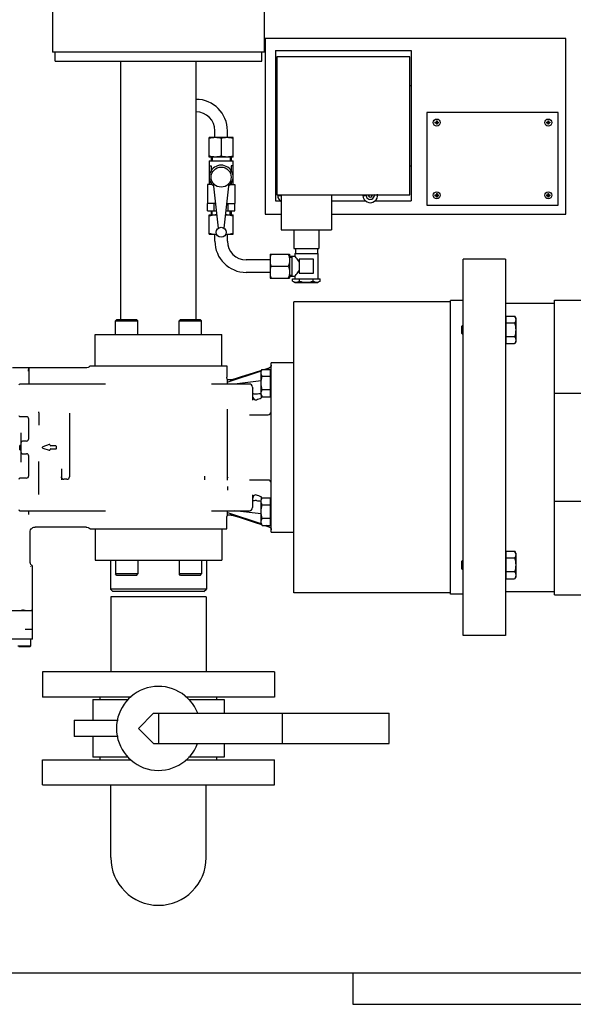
# Model space of a CAD drawing. Header units: millimetres. Extents: x 0 to 1189, y 0 to 841.
# Tile 146 of 147: x 931 to 948, y 218 to 249. Entities that reach past the tile are written whole.
import ezdxf

# ---------------------------------------------------------------- set-up
doc = ezdxf.new("R2010")
doc.units = ezdxf.units.MM
doc.header["$LTSCALE"] = 65.395
for name, color, linetype in [('0006_713500_32_SIMPLE_D_PBL287', 7, 'CONTINUOUS'), ('0006_949708_15_SIMPLE_X_PBL290', 7, 'CONTINUOUS'), ('25007_153200_29_ABL273', 7, 'CONTINUOUS'), ('25007_153200_29_T1_PBL276', 7, 'CONTINUOUS'), ('25007_153200_31_ABL310', 7, 'CONTINUOUS'), ('25007_153200_31_T1_PBL465', 7, 'CONTINUOUS'), ('25007_153200_76_ABL270', 7, 'CONTINUOUS'), ('25007_153200_76_T1_PBL2736', 7, 'CONTINUOUS'), ('25067_153000_16_T2_PBL286', 7, 'CONTINUOUS'), ('25067_153000_16_T3_PBL467', 7, 'CONTINUOUS'), ('ARI_ZESA_DN65_PN16_NBR_PBL272', 7, 'CONTINUOUS'), ('BOGEN-S-2D-90-76_1X2_9_PBL464', 7, 'CONTINUOUS'), ('D128-6_PBL291', 7, 'CONTINUOUS'), ('D128-6_PBL292', 7, 'CONTINUOUS'), ('D3870-A2-L-10_PBL285', 7, 'CONTINUOUS'), ('D3870-A2-L-10_PBL288', 7, 'CONTINUOUS'), ('D3870-A2-L-10_PBL296', 7, 'CONTINUOUS'), ('D7516-AE-M3X8-H_PBL277', 7, 'CONTINUOUS'), ('D7516-AE-M3X8-H_PBL278', 7, 'CONTINUOUS'), ('D7516-AE-M3X8-H_PBL279', 7, 'CONTINUOUS'), ('D7516-AE-M3X8-H_PBL280', 7, 'CONTINUOUS'), ('KUGELHAHN_10-0_PBL289', 7, 'CONTINUOUS'), ('links_2_VBL265', 7, 'CONTINUOUS'), ('SVH10LR_PBL284', 7, 'CONTINUOUS')]:
    doc.layers.add(name, color=color, linetype=linetype)

# ---------------------------------------------------------------- blocks, each defined once
blk = doc.blocks.new('8M25C_GENSET_STD_GRUNDRAHMEN_T1_PBL267', base_point=(920, 233.6))
at = {"layer": '8M25C_GENSET_STD_GRUNDRAHMEN_T1_PBL267', "color": 7, "linetype": 'CONTINUOUS'}
for p, q in [((948, 248.4), (938.4, 248.4)), ((938.4, 248.4), (938.4, 242.8)), ((948, 242.8), (948, 248.4)), ((938.4, 242.8), (938.92, 242.8)), ((940.52, 242.8), (948, 242.8)), ((882, 218.6), (958, 218.6)), ((941.2, 218.6), (941.2, 217.6)), ((941.2, 217.6), (958, 217.6))]:
    blk.add_line(p, q, dxfattribs=at)
blk = doc.blocks.new('8M25C_GENSET_STD_GRUNDRAHMEN_ABL266', base_point=(920, 263.08))
at = {"layer": '8M25C_GENSET_STD_GRUNDRAHMEN_T1_PBL267'}
blk.add_blockref('8M25C_GENSET_STD_GRUNDRAHMEN_T1_PBL267', (920, 233.6), dxfattribs=at)
blk = doc.blocks.new('EN1092-1-01A-DN65_PN16-77_5_PBL271', base_point=(935, 225))
at = {"layer": 'EN1092-1-01A-DN65_PN16-77_5_PBL271', "color": 7, "linetype": 'CONTINUOUS'}
for p, q in [((931.3, 225.4), (934.129, 225.4)), ((931.3, 224.6), (931.3, 225.4)), ((935.877, 225.4), (938.7, 225.4)), ((938.7, 224.6), (938.7, 225.4)), ((931.3, 224.6), (938.7, 224.6))]:
    blk.add_line(p, q, dxfattribs=at)
blk = doc.blocks.new('BOGEN-S-2D-90-76_1X2_9_PBL464', base_point=(935, 223.44))
at = {"layer": 'BOGEN-S-2D-90-76_1X2_9_PBL464', "color": 7, "linetype": 'CONTINUOUS'}
for p, q in [((933.478, 222.28), (933.478, 224.6)), ((936.522, 222.28), (936.522, 224.6))]:
    blk.add_line(p, q, dxfattribs=at)
blk.add_arc((935, 222.28), 1.522, 180, 360, dxfattribs=at)
blk = doc.blocks.new('25007_153200_76_T1_PBL2736', base_point=(935, 223.041))
at = {"layer": '25007_153200_76_T1_PBL2736', "color": 7, "linetype": 'CONTINUOUS'}
blk.add_arc((935, 222.28), 1.522, 180, 360, dxfattribs=at)
blk = doc.blocks.new('25007_153200_76_ABL270', base_point=(935, 223.84))
at = {"layer": '25007_153200_76_T1_PBL2736'}
blk.add_blockref('25007_153200_76_T1_PBL2736', (935, 223.041), dxfattribs=at)
at = {"layer": 'BOGEN-S-2D-90-76_1X2_9_PBL464'}
blk.add_blockref('BOGEN-S-2D-90-76_1X2_9_PBL464', (935, 223.44), dxfattribs=at)
at = {"layer": 'EN1092-1-01A-DN65_PN16-77_5_PBL271'}
blk.add_blockref('EN1092-1-01A-DN65_PN16-77_5_PBL271', (935, 225), dxfattribs=at)
blk = doc.blocks.new('ARI_ZESA_DN65_PN16_NBR_PBL272', base_point=(937.335, 226.4))
at = {"layer": 'ARI_ZESA_DN65_PN16_NBR_PBL272', "color": 7, "linetype": 'CONTINUOUS'}
for p, q in [((933.14, 227.32), (933.14, 227.4)), ((936.86, 227.32), (936.86, 227.4)), ((932.9, 227.32), (934.04, 227.32)), ((932.9, 227.32), (932.9, 226.66)), ((935.964, 227.32), (937.1, 227.32)), ((937.1, 227.32), (937.1, 226.88)), ((934.84, 226.88), (934.36, 226.4)), ((934.84, 226.88), (942.36, 226.88)), ((935, 226.88), (935, 225.92)), ((938.96, 225.92), (938.96, 226.88)), ((942.36, 225.92), (942.36, 226.88)), ((932.309, 226.66), (933.713, 226.66)), ((932.309, 226.66), (932.309, 226.14)), ((934.36, 226.4), (934.84, 225.92)), ((933.711, 226.14), (932.309, 226.14)), ((932.9, 226.14), (932.9, 225.48)), ((934.84, 225.92), (942.36, 225.92)), ((937.1, 225.92), (937.1, 225.48)), ((934.036, 225.48), (932.9, 225.48)), ((933.14, 225.4), (933.14, 225.48)), ((937.1, 225.48), (935.96, 225.48)), ((936.86, 225.4), (936.86, 225.48))]:
    blk.add_line(p, q, dxfattribs=at)
blk.add_arc((935, 226.4), 1.34, 21.0103, 338.9254, dxfattribs=at)
blk = doc.blocks.new('EN1092-1-01A-DN65_PN16-77_5_PBL274', base_point=(935, 227.8))
at = {"layer": 'EN1092-1-01A-DN65_PN16-77_5_PBL274', "color": 7, "linetype": 'CONTINUOUS'}
for p, q in [((938.7, 228.2), (931.3, 228.2)), ((931.3, 228.2), (931.3, 227.4)), ((938.7, 228.2), (938.7, 227.4)), ((934.123, 227.4), (931.3, 227.4)), ((938.7, 227.4), (935.871, 227.4))]:
    blk.add_line(p, q, dxfattribs=at)
blk = doc.blocks.new('25007_153200_29_T1_PBL276', base_point=(935, 229.4))
at = {"layer": '25007_153200_29_T1_PBL276', "color": 7, "linetype": 'CONTINUOUS'}
for p, q in [((936.522, 230.6), (933.478, 230.6)), ((933.478, 230.6), (933.478, 228.2)), ((936.522, 230.6), (936.522, 228.2))]:
    blk.add_line(p, q, dxfattribs=at)
blk = doc.blocks.new('25007_153200_29_ABL273', base_point=(935, 229))
at = {"layer": '25007_153200_29_T1_PBL276'}
blk.add_blockref('25007_153200_29_T1_PBL276', (935, 229.4), dxfattribs=at)
at = {"layer": 'EN1092-1-01A-DN65_PN16-77_5_PBL274'}
blk.add_blockref('EN1092-1-01A-DN65_PN16-77_5_PBL274', (935, 227.8), dxfattribs=at)
blk = doc.blocks.new('PUMPENAGGRR45_125_160_FL-Z-DB50_PBL275', base_point=(943.74, 234.97))
at = {"layer": 'PUMPENAGGRR45_125_160_FL-Z-DB50_PBL275', "color": 7, "linetype": 'CONTINUOUS'}
for p, q in [((946.08, 241.36), (944.72, 241.36)), ((944.72, 229.36), (944.72, 241.36)), ((946.08, 241.36), (946.08, 229.36)), ((944.32, 240), (939.32, 240)), ((939.32, 230.72), (939.32, 240)), ((944.72, 240.04), (944.32, 240.04)), ((944.32, 230.68), (944.32, 240.04)), ((946.08, 239.96), (947.64, 239.96)), ((947.64, 240.06), (958.52, 240.06)), ((947.64, 230.66), (947.64, 240.06)), ((933.672, 239.44), (933.624, 239.392)), ((933.624, 239.392), (934.344, 239.392)), ((933.624, 238.96), (933.624, 239.392)), ((933.672, 239.44), (934.296, 239.44)), ((934.296, 239.44), (934.344, 239.392)), ((934.344, 238.96), (934.344, 239.392)), ((935.704, 239.44), (935.656, 239.392)), ((935.656, 239.392), (936.376, 239.392)), ((935.656, 238.96), (935.656, 239.392)), ((935.704, 239.44), (936.328, 239.44)), ((936.328, 239.44), (936.376, 239.392)), ((936.376, 238.96), (936.376, 239.392)), ((946.096, 239.488), (946.08, 239.488)), ((946.096, 239.546), (946.366, 239.546)), ((946.096, 238.669), (946.096, 239.546)), ((946.366, 239.327), (946.096, 239.327)), ((946.4, 239.488), (946.366, 239.546)), ((946.4, 239.488), (946.4, 238.728)), ((932.98, 238.96), (937.02, 238.96)), ((932.98, 237.96), (932.98, 238.96)), ((937.02, 237.96), (937.02, 238.96)), ((944.68, 239.228), (944.72, 239.268)), ((944.68, 238.988), (944.68, 239.228)), ((944.68, 238.988), (944.72, 238.948)), ((946.096, 238.728), (946.08, 238.728)), ((946.366, 238.888), (946.096, 238.888)), ((946.096, 238.669), (946.366, 238.669)), ((946.4, 238.728), (946.366, 238.669)), ((939.32, 238.06), (938.596, 238.06)), ((938.596, 232.66), (938.596, 238.06)), ((932.695, 237.9), (930.34, 237.9)), ((930.86, 237.811), (930.86, 237.38)), ((932.82, 237.96), (937.18, 237.96)), ((937.18, 237.96), (937.18, 237.597)), ((938.277, 237.793), (937.215, 237.444)), ((938.276, 237.791), (938.31, 237.849)), ((938.276, 237.031), (938.276, 237.791)), ((938.31, 237.849), (938.58, 237.849)), ((938.526, 237.89), (938.398, 237.849)), ((938.527, 237.875), (938.45, 237.849)), ((938.58, 236.972), (938.58, 237.849)), ((938.58, 237.791), (938.596, 237.791)), ((937.32, 237.52), (937.2, 237.52)), ((937.2, 237.38), (937.2, 237.52)), ((937.612, 237.6), (937.28, 237.496)), ((938.276, 237.483), (937.429, 237.38)), ((938.31, 237.63), (938.58, 237.63)), ((933.311, 237.38), (930.58, 237.38)), ((937.9, 237.38), (936.689, 237.38)), ((938, 237.28), (938, 236.868)), ((938.01, 237.243), (938, 237.244)), ((938.001, 237.242), (938, 237.243)), ((938.001, 237.242), (938.001, 237.242)), ((938.022, 237.245), (938.01, 237.243)), ((938.022, 237.245), (938.022, 237.245)), ((938.58, 237.191), (938.31, 237.191)), ((951.08, 237.08), (947.64, 237.08)), ((938.276, 237.031), (938.31, 236.972)), ((938.28, 237.024), (938.28, 236.939)), ((938.31, 236.972), (938.58, 236.972)), ((938.58, 237.031), (938.596, 237.031)), ((931.18, 236.481), (931.18, 236.492)), ((931.18, 236.458), (931.18, 236.481)), ((931.18, 236.458), (931.18, 236.066)), ((932.16, 236.452), (932.16, 234.424)), ((937.2, 234.316), (937.2, 236.584)), ((930.78, 236.34), (930.58, 236.34)), ((930.86, 235.64), (930.86, 236.281)), ((937.904, 236.4), (938.496, 236.4)), ((930.62, 234.892), (930.62, 235.829)), ((930.789, 235.56), (930.66, 235.56)), ((930.616, 235.42), (930.58, 235.42)), ((930.58, 235.28), (930.58, 235.42)), ((930.58, 235.28), (930.616, 235.28)), ((931.513, 235.45), (931.313, 235.379)), ((931.313, 235.341), (931.513, 235.27)), ((931.54, 235.43), (931.54, 235.432)), ((931.54, 235.288), (931.54, 235.29)), ((931.72, 235.41), (931.56, 235.41)), ((931.56, 235.31), (931.72, 235.31)), ((931.74, 235.36), (931.74, 235.39)), ((931.74, 235.33), (931.74, 235.36)), ((930.66, 235.16), (930.789, 235.16)), ((930.86, 234.439), (930.86, 235.08)), ((931.18, 233.86), (931.18, 234.91)), ((931.9, 234.679), (931.9, 234.322)), ((930.78, 234.38), (930.58, 234.38)), ((932.08, 234.344), (931.98, 234.344)), ((936.48, 234.322), (936.48, 234.438)), ((938.496, 234.32), (937.904, 234.32)), ((937.2, 234.116), (937.2, 233.999)), ((938, 233.852), (938, 233.44)), ((938.276, 233.689), (938.31, 233.748)), ((938.276, 232.929), (938.276, 233.689)), ((938.28, 233.781), (938.28, 233.696)), ((938.31, 233.748), (938.58, 233.748)), ((938.58, 232.871), (938.58, 233.748)), ((938.58, 233.689), (938.596, 233.689)), ((951.08, 233.64), (947.64, 233.64)), ((930.58, 233.34), (933.311, 233.34)), ((930.86, 233.223), (930.86, 233.34)), ((936.689, 233.34), (937.9, 233.34)), ((937.2, 233.2), (937.2, 233.34)), ((938.276, 233.237), (937.429, 233.34)), ((938, 233.477), (938.001, 233.478)), ((938.001, 233.478), (938.001, 233.478)), ((938.022, 233.475), (938.022, 233.475)), ((938.31, 233.529), (938.58, 233.529)), ((937.18, 232.76), (937.18, 233.123)), ((937.32, 233.2), (937.2, 233.2)), ((938.277, 232.927), (937.215, 233.276)), ((938.58, 233.09), (938.31, 233.09)), ((932.695, 232.82), (931.06, 232.82)), ((932.82, 232.76), (937.18, 232.76)), ((932.98, 232.76), (932.98, 231.76)), ((937.02, 232.76), (937.02, 231.76)), ((938.276, 232.929), (938.31, 232.871)), ((938.31, 232.871), (938.58, 232.871)), ((938.398, 232.871), (938.526, 232.83)), ((938.527, 232.845), (938.45, 232.871)), ((938.58, 232.929), (938.596, 232.929)), ((938.592, 232.763), (938.596, 232.734)), ((930.9, 231.68), (930.9, 232.66)), ((938.596, 232.66), (939.32, 232.66)), ((946.096, 232.051), (946.366, 232.051)), ((946.096, 231.174), (946.096, 232.051)), ((946.4, 231.992), (946.366, 232.051)), ((932.98, 231.76), (937.02, 231.76)), ((933.468, 231.76), (933.468, 230.84)), ((933.624, 231.76), (933.624, 231.328)), ((934.344, 231.76), (934.344, 231.328)), ((935.656, 231.76), (935.656, 231.328)), ((936.376, 231.76), (936.376, 231.328)), ((936.532, 231.76), (936.532, 230.84)), ((944.68, 231.732), (944.72, 231.772)), ((944.68, 231.492), (944.68, 231.732)), ((946.096, 231.992), (946.08, 231.992)), ((946.366, 231.832), (946.096, 231.832)), ((946.4, 231.992), (946.4, 231.232)), ((930.98, 229.24), (930.98, 231.567)), ((944.68, 231.492), (944.72, 231.452)), ((934.344, 231.328), (933.624, 231.328)), ((933.672, 231.28), (933.624, 231.328)), ((934.296, 231.28), (933.672, 231.28)), ((934.296, 231.28), (934.344, 231.328)), ((936.376, 231.328), (935.656, 231.328)), ((935.704, 231.28), (935.656, 231.328)), ((936.328, 231.28), (935.704, 231.28)), ((936.328, 231.28), (936.376, 231.328)), ((946.096, 231.232), (946.08, 231.232)), ((946.366, 231.393), (946.096, 231.393)), ((946.096, 231.174), (946.366, 231.174)), ((946.4, 231.232), (946.366, 231.174)), ((936.532, 230.84), (933.468, 230.84)), ((933.548, 230.76), (933.468, 230.84)), ((936.452, 230.76), (936.532, 230.84)), ((936.452, 230.76), (933.548, 230.76)), ((944.32, 230.72), (939.32, 230.72)), ((944.72, 230.68), (944.32, 230.68)), ((946.08, 230.76), (947.64, 230.76)), ((947.64, 230.66), (958.52, 230.66)), ((930.952, 230.161), (930.952, 230.162)), ((930.26, 230.16), (930.94, 230.16)), ((930.74, 230.16), (930.733, 230.161)), ((930.748, 230.16), (930.74, 230.16)), ((930.94, 230.162), (930.944, 230.161)), ((930.944, 230.161), (930.95, 230.16)), ((930.95, 230.16), (930.95, 230.16)), ((930.95, 230.16), (930.95, 230.16)), ((930.952, 230.16), (930.952, 230.161)), ((930.74, 229.56), (930.98, 229.56)), ((930.98, 229.24), (928.98, 229.24)), ((930.915, 229.24), (930.915, 229.024)), ((946.08, 229.36), (944.72, 229.36)), ((930.915, 229.024), (930.515, 229.024)), ((930.891, 229), (930.539, 229)), ((930.891, 229), (930.915, 229.024))]:
    blk.add_line(p, q, dxfattribs=at)
for points in [[(932.82, 237.96), (932.81, 237.949), (932.776, 237.922), (932.756, 237.912), (932.712, 237.901), (932.695, 237.9)], [(938.29, 237.815), (938.053, 237.74), (937.612, 237.6)], [(938.596, 237.986), (938.592, 237.957), (938.579, 237.93), (938.57, 237.919), (938.548, 237.9), (938.526, 237.89)], [(937.2, 237.52), (937.188, 237.549), (937.183, 237.567), (937.18, 237.597)], [(931.918, 234.373), (931.908, 234.389), (931.904, 234.4), (931.9, 234.424)], [(938, 233.476), (938.01, 233.477), (938.022, 233.475)], [(937.18, 233.123), (937.183, 233.154), (937.188, 233.172), (937.2, 233.2)], [(937.28, 233.224), (937.612, 233.12), (938.053, 232.98), (938.29, 232.905)], [(930.9, 232.66), (930.904, 232.694), (930.917, 232.731), (930.939, 232.765), (930.953, 232.779), (930.986, 232.802), (931.023, 232.816), (931.06, 232.82)], [(932.695, 232.82), (932.712, 232.819), (932.757, 232.808), (932.776, 232.798), (932.81, 232.771), (932.82, 232.76)], [(938.526, 232.83), (938.548, 232.82), (938.57, 232.801), (938.579, 232.79), (938.592, 232.763)], [(930.955, 230.157), (930.953, 230.158), (930.952, 230.159), (930.95, 230.16)]]:
    blk.add_lwpolyline(points, dxfattribs=at)
for centre, radius, start, end in [((937.32, 237.36), 0.16, 81.1102, 90), ((930.58, 237.34), 0.04, 90, 180), ((937.9, 237.28), 0.1, 0, 90), ((938.496, 236.5), 0.1, 270, 360), ((930.58, 236.38), 0.04, 180, 270), ((930.78, 236.26), 0.08, 0, 90), ((930.66, 235.52), 0.04, 90, 180), ((930.78, 235.64), 0.08, 275.9731, 360), ((930.616, 235.416), 0.004, 0, 90), ((930.616, 235.284), 0.004, 270, 360), ((930.66, 235.2), 0.04, 180, 270), ((931.52, 235.432), 0.02, 0, 109.6538), ((931.52, 235.288), 0.02, 250.3462, 360), ((931.56, 235.43), 0.02, 180, 270), ((931.56, 235.29), 0.02, 90, 180), ((931.72, 235.39), 0.02, 0, 90), ((931.72, 235.33), 0.02, 270, 360), ((930.78, 235.08), 0.08, 0, 83.9481), ((930.58, 234.34), 0.04, 90, 180), ((930.78, 234.46), 0.08, 270, 360), ((931.98, 234.424), 0.08, 180, 270), ((932.08, 234.424), 0.08, 270, 360), ((938.496, 234.22), 0.1, 0, 90), ((930.58, 233.38), 0.04, 180, 270), ((937.9, 233.44), 0.1, 270, 360), ((937.32, 233.36), 0.16, 270, 278.8898), ((930.98, 231.68), 0.08, 180, 250.5288), ((930.94, 231.567), 0.04, 0, 70.5288), ((930.974, 230.345), 0.186, 255.5786, 255.9125), ((930.977, 230.356), 0.198, 255.9194, 256.9168), ((930.981, 230.375), 0.217, 256.9188, 258.0561), ((930.985, 230.393), 0.235, 258.0534, 259.0403), ((930.94, 230.12), 0.04, 0, 90)]:
    blk.add_arc(centre, radius, start, end, dxfattribs=at)
for points in [[(946.366, 239.546), (946.377, 239.527), (946.387, 239.507), (946.393, 239.485)], [(946.366, 239.327), (946.387, 239.256), (946.4, 239.182), (946.4, 239.108)], [(946.393, 239.485), (946.397, 239.47), (946.4, 239.453), (946.4, 239.437)], [(946.4, 239.108), (946.4, 239.034), (946.387, 238.959), (946.366, 238.888)], [(938.276, 237.411), (938.276, 237.485), (938.289, 237.559), (938.31, 237.63)], [(938.31, 237.191), (938.289, 237.262), (938.276, 237.337), (938.276, 237.411)], [(938.276, 237.071), (938.227, 237.069), (938.177, 237.063), (938.128, 237.057)], [(938.283, 237.033), (938.279, 237.049), (938.276, 237.065), (938.276, 237.082)], [(938.126, 236.881), (938.178, 236.899), (938.23, 236.917), (938.28, 236.939)], [(938.28, 236.939), (938.288, 236.956), (938.296, 236.973), (938.299, 236.991)], [(938.31, 236.972), (938.299, 236.991), (938.289, 237.012), (938.283, 237.033)], [(931.299, 235.36), (931.299, 235.368), (931.306, 235.376), (931.313, 235.379)], [(931.313, 235.341), (931.306, 235.344), (931.299, 235.352), (931.299, 235.36)], [(937.223, 234.384), (937.214, 234.394), (937.206, 234.406), (937.2, 234.419)], [(938.28, 233.781), (938.23, 233.803), (938.178, 233.821), (938.126, 233.839)], [(938.128, 233.663), (938.177, 233.657), (938.227, 233.651), (938.276, 233.649)], [(938.299, 233.729), (938.296, 233.747), (938.288, 233.764), (938.28, 233.781)], [(938.276, 233.309), (938.276, 233.383), (938.289, 233.458), (938.31, 233.529)], [(938.31, 233.09), (938.289, 233.161), (938.276, 233.235), (938.276, 233.309)], [(938.283, 232.932), (938.279, 232.948), (938.276, 232.964), (938.276, 232.98)], [(938.31, 232.871), (938.299, 232.89), (938.289, 232.91), (938.283, 232.932)], [(946.366, 232.051), (946.377, 232.032), (946.387, 232.011), (946.393, 231.99)], [(946.366, 231.832), (946.387, 231.761), (946.4, 231.686), (946.4, 231.612)], [(946.393, 231.99), (946.397, 231.974), (946.4, 231.958), (946.4, 231.941)], [(930.912, 231.574), (930.911, 231.569), (930.911, 231.565), (930.911, 231.56)], [(946.4, 231.612), (946.4, 231.538), (946.387, 231.464), (946.366, 231.393)]]:
    blk.add_open_spline(points, degree=3, dxfattribs=at)
for points, knots in [([(946.4, 239.437), (946.4, 239.408), (946.389, 239.37), (946.371, 239.336), (946.366, 239.327)], [0, 0, 0, 0, 0.737016, 1, 1, 1, 1]), ([(946.366, 238.888), (946.371, 238.88), (946.389, 238.846), (946.4, 238.807), (946.4, 238.779)], [0, 0, 0, 0, 0.262996, 1, 1, 1, 1]), ([(946.4, 238.779), (946.4, 238.75), (946.389, 238.712), (946.371, 238.678), (946.366, 238.669)], [0, 0, 0, 0, 0.736996, 1, 1, 1, 1]), ([(930.86, 237.9), (930.862, 237.9), (930.852, 237.885), (930.852, 237.87), (930.842, 237.833), (930.839, 237.807), (930.837, 237.791)], [0, 0, 0, 0, 0.065257, 0.259825, 0.572458, 1, 1, 1, 1]), ([(930.86, 237.9), (930.862, 237.9), (930.862, 237.889), (930.861, 237.875), (930.86, 237.845), (930.86, 237.824), (930.86, 237.811)], [0, 0, 0, 0, 0.062802, 0.252324, 0.567282, 1, 1, 1, 1]), ([(938.276, 237.74), (938.276, 237.768), (938.287, 237.807), (938.305, 237.841), (938.31, 237.849)], [0, 0, 0, 0, 0.736996, 1, 1, 1, 1]), ([(938.31, 237.63), (938.305, 237.639), (938.287, 237.673), (938.276, 237.711), (938.276, 237.74)], [0, 0, 0, 0, 0.262996, 1, 1, 1, 1]), ([(938.009, 237.072), (938.002, 237.072), (938, 237.038), (938.001, 237.003), (938.01, 236.942), (938.049, 236.882), (938.103, 236.874), (938.126, 236.881)], [0, 0, 0, 0, 0.087936, 0.24894, 0.475144, 0.735695, 1, 1, 1, 1]), ([(938.128, 237.057), (938.103, 237.053), (938.067, 237.055), (938.028, 237.067), (938.015, 237.072), (938.009, 237.072)], [0, 0, 0, 0, 0.643715, 0.873481, 1, 1, 1, 1]), ([(938.276, 237.082), (938.276, 237.11), (938.287, 237.149), (938.305, 237.182), (938.31, 237.191)], [0, 0, 0, 0, 0.737004, 1, 1, 1, 1]), ([(938.126, 233.839), (938.11, 233.844), (938.076, 233.844), (938.028, 233.812), (938.005, 233.756), (938.001, 233.709), (938.001, 233.678), (938, 233.662), (938.005, 233.648), (938.01, 233.648)], [0, 0, 0, 0, 0.178105, 0.355569, 0.60661, 0.811631, 0.888391, 0.944846, 1, 1, 1, 1]), ([(938.128, 233.663), (938.103, 233.667), (938.067, 233.664), (938.028, 233.653), (938.015, 233.648), (938.009, 233.648)], [0, 0, 0, 0, 0.643144, 0.872825, 1, 1, 1, 1]), ([(938.276, 233.638), (938.276, 233.667), (938.287, 233.705), (938.305, 233.739), (938.31, 233.748)], [0, 0, 0, 0, 0.736996, 1, 1, 1, 1]), ([(938.31, 233.529), (938.305, 233.538), (938.287, 233.571), (938.276, 233.61), (938.276, 233.638)], [0, 0, 0, 0, 0.262996, 1, 1, 1, 1]), ([(938.276, 232.98), (938.276, 233.009), (938.287, 233.047), (938.305, 233.081), (938.31, 233.09)], [0, 0, 0, 0, 0.737004, 1, 1, 1, 1]), ([(946.4, 231.941), (946.4, 231.913), (946.389, 231.874), (946.371, 231.84), (946.366, 231.832)], [0, 0, 0, 0, 0.737016, 1, 1, 1, 1]), ([(946.366, 231.393), (946.371, 231.384), (946.389, 231.35), (946.4, 231.312), (946.4, 231.283)], [0, 0, 0, 0, 0.262996, 1, 1, 1, 1]), ([(946.4, 231.283), (946.4, 231.255), (946.389, 231.216), (946.371, 231.182), (946.366, 231.174)], [0, 0, 0, 0, 0.736996, 1, 1, 1, 1]), ([(930.622, 230.164), (930.62, 230.163), (930.617, 230.162), (930.62, 230.16), (930.621, 230.16)], [0, 0, 0, 0, 0.615309, 1, 1, 1, 1]), ([(930.733, 230.161), (930.72, 230.163), (930.685, 230.17), (930.643, 230.177), (930.622, 230.164)], [0, 0, 0, 0, 0.332877, 1, 1, 1, 1]), ([(930.95, 230.16), (930.951, 230.16), (930.952, 230.159), (930.952, 230.16), (930.952, 230.16)], [0, 0, 0, 0, 0.64847, 1, 1, 1, 1])]:
    blk.add_open_spline(points, degree=3, knots=knots, dxfattribs=at)
blk = doc.blocks.new('D7516-AE-M3X8-H_PBL277', base_point=(947.44, 243.4))
at = {"layer": 'D7516-AE-M3X8-H_PBL277', "color": 7, "linetype": 'CONTINUOUS'}
for p, q in [((947.385, 243.412), (947.428, 243.412)), ((947.385, 243.388), (947.428, 243.388)), ((947.422, 243.412), (947.422, 243.388)), ((947.428, 243.455), (947.44, 243.455)), ((947.428, 243.455), (947.428, 243.412)), ((947.452, 243.418), (947.428, 243.418)), ((947.428, 243.388), (947.428, 243.345)), ((947.452, 243.382), (947.428, 243.382)), ((947.44, 243.455), (947.452, 243.455)), ((947.452, 243.455), (947.452, 243.412)), ((947.452, 243.412), (947.495, 243.412)), ((947.452, 243.388), (947.495, 243.388)), ((947.452, 243.388), (947.452, 243.345)), ((947.458, 243.412), (947.458, 243.388)), ((947.44, 243.345), (947.428, 243.345)), ((947.452, 243.345), (947.44, 243.345))]:
    blk.add_line(p, q, dxfattribs=at)
blk.add_circle((947.44, 243.4), 0.112, dxfattribs=at)
for centre, start, end in [((947.758, 243.4), 178.1598, 181.8402), ((947.122, 243.4), 358.1598, 1.8402)]:
    blk.add_arc(centre, 0.374, start, end, dxfattribs=at)
blk = doc.blocks.new('D7516-AE-M3X8-H_PBL278', base_point=(943.88, 243.4))
at = {"layer": 'D7516-AE-M3X8-H_PBL278', "color": 7, "linetype": 'CONTINUOUS'}
for p, q in [((943.825, 243.412), (943.868, 243.412)), ((943.825, 243.388), (943.868, 243.388)), ((943.862, 243.412), (943.862, 243.388)), ((943.868, 243.455), (943.88, 243.455)), ((943.868, 243.455), (943.868, 243.412)), ((943.892, 243.418), (943.868, 243.418)), ((943.868, 243.388), (943.868, 243.345)), ((943.892, 243.382), (943.868, 243.382)), ((943.88, 243.455), (943.892, 243.455)), ((943.892, 243.455), (943.892, 243.412)), ((943.892, 243.412), (943.935, 243.412)), ((943.892, 243.388), (943.935, 243.388)), ((943.892, 243.388), (943.892, 243.345)), ((943.898, 243.412), (943.898, 243.388)), ((943.88, 243.345), (943.868, 243.345)), ((943.892, 243.345), (943.88, 243.345))]:
    blk.add_line(p, q, dxfattribs=at)
blk.add_circle((943.88, 243.4), 0.112, dxfattribs=at)
for centre, start, end in [((944.198, 243.4), 178.1598, 181.8402), ((943.562, 243.4), 358.1598, 1.8402)]:
    blk.add_arc(centre, 0.374, start, end, dxfattribs=at)
blk = doc.blocks.new('D7516-AE-M3X8-H_PBL279', base_point=(947.44, 245.72))
at = {"layer": 'D7516-AE-M3X8-H_PBL279', "color": 7, "linetype": 'CONTINUOUS'}
for p, q in [((947.385, 245.732), (947.428, 245.732)), ((947.385, 245.708), (947.428, 245.708)), ((947.422, 245.732), (947.422, 245.708)), ((947.428, 245.775), (947.44, 245.775)), ((947.428, 245.775), (947.428, 245.732)), ((947.452, 245.738), (947.428, 245.738)), ((947.428, 245.708), (947.428, 245.665)), ((947.452, 245.702), (947.428, 245.702)), ((947.44, 245.665), (947.428, 245.665)), ((947.44, 245.775), (947.452, 245.775)), ((947.452, 245.665), (947.44, 245.665)), ((947.452, 245.775), (947.452, 245.732)), ((947.452, 245.732), (947.495, 245.732)), ((947.452, 245.708), (947.495, 245.708)), ((947.452, 245.708), (947.452, 245.665)), ((947.458, 245.732), (947.458, 245.708))]:
    blk.add_line(p, q, dxfattribs=at)
blk.add_circle((947.44, 245.72), 0.112, dxfattribs=at)
for centre, start, end in [((947.758, 245.72), 178.1598, 181.8402), ((947.122, 245.72), 358.1598, 1.8402)]:
    blk.add_arc(centre, 0.374, start, end, dxfattribs=at)
blk = doc.blocks.new('D7516-AE-M3X8-H_PBL280', base_point=(943.88, 245.72))
at = {"layer": 'D7516-AE-M3X8-H_PBL280', "color": 7, "linetype": 'CONTINUOUS'}
for p, q in [((943.825, 245.732), (943.868, 245.732)), ((943.825, 245.708), (943.868, 245.708)), ((943.862, 245.732), (943.862, 245.708)), ((943.868, 245.775), (943.88, 245.775)), ((943.868, 245.775), (943.868, 245.732)), ((943.892, 245.738), (943.868, 245.738)), ((943.868, 245.708), (943.868, 245.665)), ((943.892, 245.702), (943.868, 245.702)), ((943.88, 245.665), (943.868, 245.665)), ((943.88, 245.775), (943.892, 245.775)), ((943.892, 245.665), (943.88, 245.665)), ((943.892, 245.775), (943.892, 245.732)), ((943.892, 245.732), (943.935, 245.732)), ((943.892, 245.708), (943.935, 245.708)), ((943.892, 245.708), (943.892, 245.665)), ((943.898, 245.732), (943.898, 245.708))]:
    blk.add_line(p, q, dxfattribs=at)
blk.add_circle((943.88, 245.72), 0.112, dxfattribs=at)
for centre, start, end in [((944.198, 245.72), 178.1598, 181.8402), ((943.562, 245.72), 358.1598, 1.8402)]:
    blk.add_arc(centre, 0.374, start, end, dxfattribs=at)
blk = doc.blocks.new('SVH10LR_PBL284', base_point=(939.669, 241.16))
at = {"layer": 'SVH10LR_PBL284', "color": 7, "linetype": 'CONTINUOUS'}
for p, q in [((939.35, 241.54), (940.09, 241.54)), ((939.35, 241.54), (939.35, 241.46)), ((939.37, 241.7), (939.37, 241.54)), ((940.07, 241.7), (940.07, 241.54)), ((940.09, 241.54), (940.09, 240.74)), ((939.18, 241.46), (939.35, 241.46)), ((939.27, 240.82), (939.27, 241.46)), ((939.948, 241.368), (939.492, 241.368)), ((939.492, 241.368), (939.492, 240.912)), ((939.948, 240.912), (939.948, 241.368)), ((939.492, 240.912), (939.948, 240.912)), ((939.18, 240.82), (939.35, 240.82)), ((939.281, 240.74), (940.159, 240.74)), ((939.281, 240.66), (939.281, 240.74)), ((939.281, 240.66), (939.35, 240.62)), ((939.35, 240.82), (939.35, 240.74)), ((939.35, 240.62), (940.09, 240.62)), ((939.501, 240.66), (939.501, 240.74)), ((939.939, 240.66), (939.939, 240.74)), ((940.159, 240.66), (940.09, 240.62)), ((940.159, 240.66), (940.159, 240.74))]:
    blk.add_line(p, q, dxfattribs=at)
at = {"layer": 'SVH10LR_PBL284', "color": 2, "linetype": 'CONTINUOUS'}
for p, q in [((939.18, 241.43), (939.27, 241.43)), ((939.18, 240.85), (939.27, 240.85))]:
    blk.add_line(p, q, dxfattribs=at)
at = {"layer": 'SVH10LR_PBL284', "color": 7, "linetype": 'CONTINUOUS'}
for points, knots in [([(939.492, 241.272), (939.465, 241.319), (939.417, 241.382), (939.366, 241.442), (939.35, 241.46)], [0, 0, 0, 0, 0.690437, 1, 1, 1, 1]), ([(939.35, 240.82), (939.366, 240.838), (939.417, 240.898), (939.465, 240.961), (939.492, 241.008)], [0, 0, 0, 0, 0.30957, 1, 1, 1, 1]), ([(939.281, 240.66), (939.314, 240.641), (939.391, 240.611), (939.467, 240.641), (939.501, 240.66)], [0, 0, 0, 0, 0.5, 1, 1, 1, 1]), ([(939.501, 240.66), (939.572, 240.639), (939.72, 240.612), (939.868, 240.639), (939.939, 240.66)], [0, 0, 0, 0, 0.5, 1, 1, 1, 1]), ([(939.939, 240.66), (939.973, 240.641), (940.049, 240.611), (940.126, 240.641), (940.159, 240.66)], [0, 0, 0, 0, 0.5, 1, 1, 1, 1])]:
    blk.add_open_spline(points, degree=3, knots=knots, dxfattribs=at)
blk = doc.blocks.new('D3870-A2-L-10_PBL285', base_point=(938.87, 241.14))
at = {"layer": 'D3870-A2-L-10_PBL285', "color": 7, "linetype": 'CONTINUOUS'}
for p, q in [((938.56, 241.52), (939.18, 241.52)), ((938.56, 241.52), (938.56, 240.76)), ((939.18, 241.52), (939.18, 240.76)), ((938.594, 241.14), (939.143, 241.14)), ((938.56, 240.76), (939.18, 240.76))]:
    blk.add_line(p, q, dxfattribs=at)
for points in [[(938.594, 241.52), (938.574, 241.459), (938.56, 241.394), (938.56, 241.33)], [(939.143, 241.52), (939.165, 241.459), (939.18, 241.395), (939.18, 241.33)], [(938.56, 241.33), (938.56, 241.266), (938.574, 241.201), (938.594, 241.14)], [(939.18, 241.33), (939.18, 241.265), (939.165, 241.201), (939.143, 241.14)], [(938.594, 241.14), (938.574, 241.079), (938.56, 241.014), (938.56, 240.95)], [(938.56, 240.95), (938.56, 240.886), (938.574, 240.821), (938.594, 240.76)], [(939.143, 241.14), (939.165, 241.079), (939.18, 241.015), (939.18, 240.95)], [(939.18, 240.95), (939.18, 240.885), (939.165, 240.821), (939.143, 240.76)]]:
    blk.add_open_spline(points, degree=3, dxfattribs=at)
blk = doc.blocks.new('25067_153000_16_T2_PBL286', base_point=(937.8, 241.55))
at = {"layer": '25067_153000_16_T2_PBL286', "color": 7, "linetype": 'CONTINUOUS'}
for p, q in [((936.8, 241.94), (936.8, 242.16)), ((937.2, 241.94), (937.2, 242.16)), ((938.56, 241.34), (937.8, 241.34)), ((938.56, 240.94), (937.8, 240.94))]:
    blk.add_line(p, q, dxfattribs=at)
for radius in [1, 0.6]:
    blk.add_arc((937.8, 241.94), radius, 180, 270, dxfattribs=at)
blk = doc.blocks.new('0006_713500_32_SIMPLE_D_PBL287', base_point=(940.9, 244.86))
at = {"layer": '0006_713500_32_SIMPLE_D_PBL287', "color": 7, "linetype": 'CONTINUOUS'}
for p, q in [((938.74, 248.02), (943.06, 248.02)), ((938.74, 248.02), (938.74, 243.22)), ((943.02, 247.82), (938.78, 247.82)), ((938.78, 247.82), (938.78, 243.42)), ((943.02, 243.42), (943.02, 247.82)), ((943.06, 248.02), (943.06, 243.22)), ((938.74, 246.9), (938.78, 246.9)), ((943.02, 246.9), (943.06, 246.9)), ((938.74, 244.34), (938.78, 244.34)), ((943.02, 244.34), (943.06, 244.34)), ((938.78, 243.42), (943.02, 243.42)), ((938.92, 243.42), (938.92, 242.3)), ((940.52, 243.42), (940.52, 242.3)), ((938.74, 243.22), (938.887, 243.22)), ((940.52, 243.22), (941.607, 243.22)), ((941.912, 243.22), (943.06, 243.22)), ((938.92, 242.3), (940.52, 242.3)), ((939.32, 242.3), (939.32, 241.7)), ((940.12, 242.3), (940.12, 241.7)), ((939.32, 241.7), (940.12, 241.7))]:
    blk.add_line(p, q, dxfattribs=at)
blk.add_arc((941.76, 243.4), 0.064, 162.7213, 17.2787, dxfattribs=at)
blk = doc.blocks.new('D3870-A2-L-10_PBL288', base_point=(937, 242.47))
at = {"layer": 'D3870-A2-L-10_PBL288', "color": 7, "linetype": 'CONTINUOUS'}
for p, q in [((936.62, 242.78), (936.856, 242.78)), ((936.62, 242.16), (936.62, 242.78)), ((937.144, 242.78), (937.38, 242.78)), ((937.38, 242.16), (937.38, 242.78)), ((936.62, 242.16), (936.856, 242.16)), ((937.144, 242.16), (937.38, 242.16))]:
    blk.add_line(p, q, dxfattribs=at)
for centre, radius, start, end in [((936.81, 242.317), 0.463, 84.2124, 89.9772), ((937.19, 242.317), 0.463, 90.0228, 95.7876), ((936.81, 242.66), 0.5, 270.0183, 275.2073), ((937.19, 242.66), 0.5, 264.7927, 269.9817)]:
    blk.add_arc(centre, radius, start, end, dxfattribs=at)
for points in [[(936.62, 242.743), (936.681, 242.765), (936.745, 242.78), (936.81, 242.78)], [(937.19, 242.78), (937.255, 242.78), (937.319, 242.765), (937.38, 242.743)], [(936.62, 242.194), (936.681, 242.174), (936.746, 242.16), (936.81, 242.16)], [(937.19, 242.16), (937.254, 242.16), (937.319, 242.174), (937.38, 242.194)]]:
    blk.add_open_spline(points, degree=3, dxfattribs=at)
blk = doc.blocks.new('KUGELHAHN_10-0_PBL289', base_point=(937, 243.34))
at = {"layer": 'KUGELHAHN_10-0_PBL289', "color": 7, "linetype": 'CONTINUOUS'}
for p, q in [((936.68, 244.62), (936.68, 244.5)), ((937.32, 244.62), (937.32, 244.5)), ((936.62, 244.5), (937.38, 244.5)), ((936.62, 244.5), (936.62, 243.74)), ((936.62, 244.34), (936.677, 244.34)), ((936.677, 244.34), (936.677, 244.177)), ((937.38, 244.34), (937.323, 244.34)), ((937.323, 244.34), (937.323, 244.177)), ((937.38, 243.74), (937.38, 244.5)), ((936.716, 243.74), (936.56, 243.74)), ((936.56, 243.74), (936.56, 243.14)), ((936.677, 243.783), (936.677, 243.74)), ((936.744, 243.788), (936.904, 242.348)), ((937.096, 242.348), (937.256, 243.788)), ((937.284, 243.74), (937.44, 243.74)), ((937.323, 243.783), (937.323, 243.74)), ((937.44, 243.74), (937.44, 243.14)), ((936.816, 243.14), (936.56, 243.14)), ((936.561, 242.9), (936.561, 243.14)), ((936.781, 242.9), (936.781, 243.14)), ((937.184, 243.14), (937.44, 243.14)), ((937.219, 242.9), (937.219, 243.14)), ((937.439, 242.9), (937.439, 243.14)), ((936.561, 242.9), (936.843, 242.9)), ((936.68, 242.9), (936.68, 242.78)), ((937.157, 242.9), (937.439, 242.9)), ((937.32, 242.9), (937.32, 242.78))]:
    blk.add_line(p, q, dxfattribs=at)
at = {"layer": 'KUGELHAHN_10-0_PBL289', "color": 2, "linetype": 'CONTINUOUS'}
for p, q in [((936.712, 244.62), (936.712, 244.5)), ((937.288, 244.62), (937.288, 244.5)), ((936.712, 242.78), (936.712, 242.9)), ((937.288, 242.78), (937.288, 242.9))]:
    blk.add_line(p, q, dxfattribs=at)
at = {"layer": 'KUGELHAHN_10-0_PBL289', "color": 7, "linetype": 'CONTINUOUS'}
for centre, radius in [((937, 243.98), 0.32), ((937, 242.22), 0.16)]:
    blk.add_circle(centre, radius, dxfattribs=at)
blk.add_arc((937, 243.98), 0.38, 314.2833, 225.7167, dxfattribs=at)
blk = doc.blocks.new('0006_949708_15_SIMPLE_X_PBL290', base_point=(945.66, 244.56))
at = {"layer": '0006_949708_15_SIMPLE_X_PBL290', "color": 7, "linetype": 'CONTINUOUS'}
for p, q in [((947.76, 246.04), (943.56, 246.04)), ((943.56, 246.04), (943.56, 243.08)), ((947.76, 243.08), (947.76, 246.04)), ((943.56, 243.08), (947.76, 243.08))]:
    blk.add_line(p, q, dxfattribs=at)
blk = doc.blocks.new('D128-6_PBL291', base_point=(938.922, 243.292))
at = {"layer": 'D128-6_PBL291', "color": 7, "linetype": 'CONTINUOUS'}
for p, q in [((938.804, 243.41), (938.91, 243.41)), ((938.804, 243.39), (938.91, 243.39))]:
    blk.add_line(p, q, dxfattribs=at)
for radius, start, end in [(0.236, 175.1408, 177.5715), (0.236, 182.4285, 237.8828), (0.13, 171.504, 175.5883), (0.13, 184.4117, 201.4937)]:
    blk.add_arc((939.04, 243.4), radius, start, end, dxfattribs=at)
blk = doc.blocks.new('D128-6_PBL292', base_point=(941.759, 243.411))
at = {"layer": 'D128-6_PBL292', "color": 7, "linetype": 'CONTINUOUS'}
for p, q in [((941.524, 243.41), (941.63, 243.41)), ((941.524, 243.39), (941.63, 243.39))]:
    blk.add_line(p, q, dxfattribs=at)
for radius, start, end in [(0.236, 182.4285, 7.7202), (0.236, 175.1408, 177.5715), (0.13, 184.4117, 12.9652), (0.13, 171.504, 175.5883)]:
    blk.add_arc((941.76, 243.4), radius, start, end, dxfattribs=at)
blk = doc.blocks.new('D3870-A2-L-10_PBL296', base_point=(937, 244.93))
at = {"layer": 'D3870-A2-L-10_PBL296', "color": 7, "linetype": 'CONTINUOUS'}
for p, q in [((937.38, 245.24), (936.62, 245.24)), ((936.62, 244.62), (936.62, 245.24)), ((937.38, 244.62), (937.38, 245.24)), ((937, 245.206), (937, 244.657)), ((937.38, 244.62), (936.62, 244.62))]:
    blk.add_line(p, q, dxfattribs=at)
for points in [[(936.81, 245.24), (936.746, 245.24), (936.681, 245.226), (936.62, 245.206)], [(937, 245.206), (936.939, 245.226), (936.874, 245.24), (936.81, 245.24)], [(937.19, 245.24), (937.126, 245.24), (937.061, 245.226), (937, 245.206)], [(937.38, 245.206), (937.319, 245.226), (937.254, 245.24), (937.19, 245.24)], [(936.81, 244.62), (936.745, 244.62), (936.681, 244.635), (936.62, 244.657)], [(937, 244.657), (936.939, 244.635), (936.875, 244.62), (936.81, 244.62)], [(937.19, 244.62), (937.125, 244.62), (937.061, 244.635), (937, 244.657)], [(937.38, 244.657), (937.319, 244.635), (937.255, 244.62), (937.19, 244.62)]]:
    blk.add_open_spline(points, degree=3, dxfattribs=at)
blk = doc.blocks.new('EN1092-1-01A-DN50-PN16-61_5_PBL311', base_point=(935, 247.82))
at = {"layer": 'EN1092-1-01A-DN50-PN16-61_5_PBL311', "color": 7, "linetype": 'CONTINUOUS'}
for p, q in [((931.7, 247.68), (931.7, 247.96)), ((938.3, 247.68), (938.3, 247.96)), ((931.7, 247.68), (938.3, 247.68))]:
    blk.add_line(p, q, dxfattribs=at)
blk = doc.blocks.new('25007_153200_31_T1_PBL465', base_point=(935, 243.56))
at = {"layer": '25007_153200_31_T1_PBL465', "color": 7, "linetype": 'CONTINUOUS'}
for p, q in [((933.8, 239.44), (933.8, 247.68)), ((936.2, 239.44), (936.2, 247.68))]:
    blk.add_line(p, q, dxfattribs=at)
blk = doc.blocks.new('25007_153200_31_ABL310', base_point=(935, 243.7))
at = {"layer": '25007_153200_31_T1_PBL465'}
blk.add_blockref('25007_153200_31_T1_PBL465', (935, 243.56), dxfattribs=at)
at = {"layer": 'EN1092-1-01A-DN50-PN16-61_5_PBL311'}
blk.add_blockref('EN1092-1-01A-DN50-PN16-61_5_PBL311', (935, 247.82), dxfattribs=at)
blk = doc.blocks.new('LAUTERBACH_SP_RING_2_0165_70_PBL312', base_point=(935, 249.36))
at = {"layer": 'LAUTERBACH_SP_RING_2_0165_70_PBL312', "color": 7, "linetype": 'CONTINUOUS'}
for p, q in [((938.38, 250.76), (931.62, 250.76)), ((931.62, 250.76), (931.62, 247.96)), ((938.38, 247.96), (938.38, 250.76)), ((938.38, 247.96), (931.62, 247.96))]:
    blk.add_line(p, q, dxfattribs=at)
blk = doc.blocks.new('25067_153000_16_T3_PBL467', base_point=(936.2, 245.85))
at = {"layer": '25067_153000_16_T3_PBL467', "color": 7, "linetype": 'CONTINUOUS'}
for p, q in [((936.8, 245.24), (936.8, 245.46)), ((937.2, 245.24), (937.2, 245.46))]:
    blk.add_line(p, q, dxfattribs=at)
for radius in [1, 0.6]:
    blk.add_arc((936.2, 245.46), radius, 0, 90, dxfattribs=at)
blk = doc.blocks.new('8M25C_GENSET_STD_VERROHRUNG_ABL268', base_point=(929.652, 265.42))
at = {"layer": '0006_713500_32_SIMPLE_D_PBL287'}
blk.add_blockref('0006_713500_32_SIMPLE_D_PBL287', (940.9, 244.86), dxfattribs=at)
at = {"layer": '0006_949708_15_SIMPLE_X_PBL290'}
blk.add_blockref('0006_949708_15_SIMPLE_X_PBL290', (945.66, 244.56), dxfattribs=at)
at = {"layer": '25007_153200_29_ABL273'}
blk.add_blockref('25007_153200_29_ABL273', (935, 229), dxfattribs=at)
at = {"layer": '25007_153200_31_ABL310'}
blk.add_blockref('25007_153200_31_ABL310', (935, 243.7), dxfattribs=at)
at = {"layer": '25007_153200_76_ABL270'}
blk.add_blockref('25007_153200_76_ABL270', (935, 223.84), dxfattribs=at)
at = {"layer": '25067_153000_16_T2_PBL286'}
blk.add_blockref('25067_153000_16_T2_PBL286', (937.8, 241.55), dxfattribs=at)
at = {"layer": '25067_153000_16_T3_PBL467'}
blk.add_blockref('25067_153000_16_T3_PBL467', (936.2, 245.85), dxfattribs=at)
at = {"layer": 'ARI_ZESA_DN65_PN16_NBR_PBL272'}
blk.add_blockref('ARI_ZESA_DN65_PN16_NBR_PBL272', (937.335, 226.4), dxfattribs=at)
at = {"layer": 'D128-6_PBL291'}
blk.add_blockref('D128-6_PBL291', (938.922, 243.292), dxfattribs=at)
at = {"layer": 'D128-6_PBL292'}
blk.add_blockref('D128-6_PBL292', (941.759, 243.411), dxfattribs=at)
at = {"layer": 'D3870-A2-L-10_PBL285'}
blk.add_blockref('D3870-A2-L-10_PBL285', (938.87, 241.14), dxfattribs=at)
at = {"layer": 'D3870-A2-L-10_PBL288'}
blk.add_blockref('D3870-A2-L-10_PBL288', (937, 242.47), dxfattribs=at)
at = {"layer": 'D3870-A2-L-10_PBL296'}
blk.add_blockref('D3870-A2-L-10_PBL296', (937, 244.93), dxfattribs=at)
at = {"layer": 'D7516-AE-M3X8-H_PBL277'}
blk.add_blockref('D7516-AE-M3X8-H_PBL277', (947.44, 243.4), dxfattribs=at)
at = {"layer": 'D7516-AE-M3X8-H_PBL278'}
blk.add_blockref('D7516-AE-M3X8-H_PBL278', (943.88, 243.4), dxfattribs=at)
at = {"layer": 'D7516-AE-M3X8-H_PBL279'}
blk.add_blockref('D7516-AE-M3X8-H_PBL279', (947.44, 245.72), dxfattribs=at)
at = {"layer": 'D7516-AE-M3X8-H_PBL280'}
blk.add_blockref('D7516-AE-M3X8-H_PBL280', (943.88, 245.72), dxfattribs=at)
at = {"layer": 'KUGELHAHN_10-0_PBL289'}
blk.add_blockref('KUGELHAHN_10-0_PBL289', (937, 243.34), dxfattribs=at)
at = {"layer": 'LAUTERBACH_SP_RING_2_0165_70_PBL312'}
blk.add_blockref('LAUTERBACH_SP_RING_2_0165_70_PBL312', (935, 249.36), dxfattribs=at)
at = {"layer": 'PUMPENAGGRR45_125_160_FL-Z-DB50_PBL275'}
blk.add_blockref('PUMPENAGGRR45_125_160_FL-Z-DB50_PBL275', (943.74, 234.97), dxfattribs=at)
at = {"layer": 'SVH10LR_PBL284'}
blk.add_blockref('SVH10LR_PBL284', (939.669, 241.16), dxfattribs=at)
blk = doc.blocks.new('LINKS_2_VBL265', base_point=(924.54, 300.257))
at = {"layer": '8M25C_GENSET_STD_GRUNDRAHMEN_ABL266'}
blk.add_blockref('8M25C_GENSET_STD_GRUNDRAHMEN_ABL266', (920, 263.08), dxfattribs=at)
at = {"layer": '8M25C_GENSET_STD_VERROHRUNG_ABL268'}
blk.add_blockref('8M25C_GENSET_STD_VERROHRUNG_ABL268', (929.652, 265.42), dxfattribs=at)

msp = doc.modelspace()

# ---------------------------------------------------------------- block references
at = {"layer": 'links_2_VBL265'}
msp.add_blockref('LINKS_2_VBL265', (924.54, 300.25684), dxfattribs=at)

doc.saveas('drawing.dxf')
